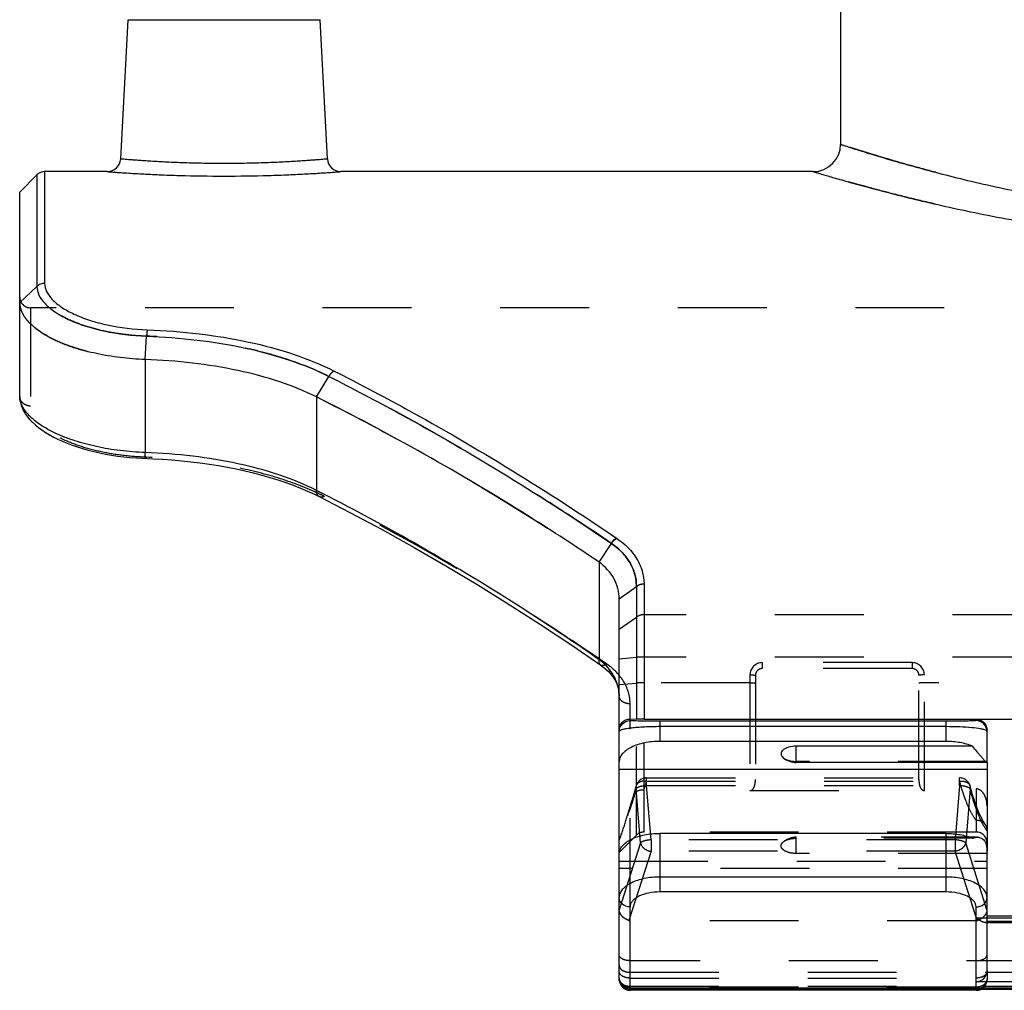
# Model space of a CAD drawing. Header units: millimetres. Extents: x 0 to 1000, y 0 to 1000.
# Tile 2 of 7: x 407 to 479, y 404 to 476. Entities that reach past the tile are written whole.
import ezdxf

# ---------------------------------------------------------------- set-up
doc = ezdxf.new("R2010")
doc.units = ezdxf.units.MM
doc.header["$LTSCALE"] = 65.185185
doc.linetypes.add('HIDDEN', pattern=[0.2, 0.1, -0.1])
for name, color, linetype in [('FASEN', 7, 'CONTINUOUS'), ('FLAECHEN', 7, 'CONTINUOUS'), ('KOERPER', 7, 'CONTINUOUS'), ('KONST.EL_MIT_GEO', 7, 'CONTINUOUS')]:
    doc.layers.add(name, color=color, linetype=linetype)

msp = doc.modelspace()

# ---------------------------------------------------------------- linework, layer by layer
at = {"layer": 'FASEN', "color": 7, "linetype": 'Continuous'}
for p, q in [((407, 462.95), (408.266, 464.216)), ((407, 454.85), (407, 462.95))]:
    msp.add_line(p, q, dxfattribs=at)
at = {"layer": 'FASEN', "color": 8, "linetype": 'HIDDEN'}
for p, q in [((452.266, 415.737), (451, 414.471)), ((451, 414.472), (451, 415.372))]:
    msp.add_line(p, q, dxfattribs=at)
for points, knots in [([(407, 454.85), (407, 454.598), (407.145, 454.046), (407.705, 453.308), (408.564, 452.622), (409.702, 452.003), (411.087, 451.473), (412.673, 451.056), (414.404, 450.771), (415.604, 450.678), (416.215, 450.657)], [0, 0, 0, 0, 0.070154, 0.152965, 0.253865, 0.37405, 0.512297, 0.665445, 0.829718, 1, 1, 1, 1]), ([(428.788, 447.907), (430.549, 447.029), (437.659, 443.33), (444.519, 439.155), (449.536, 435.781)], [0, 0, 0, 0, 0.24556, 1, 1, 1, 1])]:
    msp.add_open_spline(points, degree=3, knots=knots, dxfattribs=at)
at = {"layer": 'FASEN', "color": 7, "linetype": 'Continuous'}
for points, knots in [([(416.215, 450.657), (415.602, 450.678), (414.401, 450.771), (412.669, 451.056), (411.084, 451.474), (409.701, 452.004), (408.563, 452.622), (407.704, 453.308), (407.145, 454.046), (407, 454.598), (407, 454.85)], [0, 0, 0, 0, 0.170701, 0.33488, 0.487957, 0.62602, 0.746189, 0.847085, 0.929861, 1, 1, 1, 1]), ([(428.788, 447.907), (427.918, 448.344), (426.023, 449.106), (422.962, 449.916), (419.654, 450.447), (417.373, 450.616), (416.215, 450.657)], [0, 0, 0, 0, 0.225372, 0.471134, 0.731791, 1, 1, 1, 1]), ([(449.536, 435.781), (447.84, 436.922), (441.122, 441.292), (434.131, 445.243), (428.788, 447.907)], [0, 0, 0, 0, 0.255008, 1, 1, 1, 1]), ([(451, 433.084), (451, 433.336), (450.937, 433.848), (450.548, 434.84), (449.977, 435.456), (449.536, 435.781)], [0, 0, 0, 0, 0.238936, 0.481513, 1, 1, 1, 1])]:
    msp.add_open_spline(points, degree=3, knots=knots, dxfattribs=at)
at = {"layer": 'FLAECHEN', "color": 7, "linetype": 'Continuous'}
msp.add_line((467.25, 509.717), (467.25, 466.45), dxfattribs=at)
at = {"layer": 'FLAECHEN', "color": 8, "linetype": 'HIDDEN'}
msp.add_line((477.2, 415.971), (452.831, 415.971), dxfattribs=at)
at = {"layer": 'KOERPER', "color": 7, "linetype": 'Continuous'}
for p, q in [((413.417, 464.45), (408.831, 464.45)), ((465.25, 464.45), (430.583, 464.45)), ((464, 421.075), (464, 422.268)), ((477.971, 421.075), (464, 421.075)), ((477.306, 415.588), (476.747, 415.588))]:
    msp.add_line(p, q, dxfattribs=at)
at = {"layer": 'KOERPER', "color": 8, "linetype": 'HIDDEN'}
for p, q in [((592.2, 454.45), (407.8, 454.45)), ((476.747, 415.588), (464, 415.588)), ((464, 414.395), (464, 415.588))]:
    msp.add_line(p, q, dxfattribs=at)
at = {"layer": 'KOERPER', "color": 7, "linetype": 'Continuous'}
msp.add_arc((464, 422.575), 1.5, 230.33596, 270, dxfattribs=at)
at = {"layer": 'KOERPER', "color": 8, "linetype": 'HIDDEN'}
msp.add_arc((464, 414.088), 1.5, 90, 129.66404, dxfattribs=at)
at = {"layer": 'KOERPER', "color": 7, "linetype": 'Continuous'}
msp.add_open_spline([(464, 422.268), (463.81, 422.268), (463.535, 422.235), (463.211, 422.114), (463.03, 422), (462.91, 421.861), (462.867, 421.7), (462.919, 421.541), (462.997, 421.459), (463.043, 421.42)], degree=3, knots=[0, 0, 0, 0, 0.337045, 0.484907, 0.610989, 0.71486, 0.803913, 0.893917, 1, 1, 1, 1], dxfattribs=at)
at = {"layer": 'KOERPER', "color": 8, "linetype": 'HIDDEN'}
for points, knots in [([(463.043, 421.42), (463.159, 421.324), (463.479, 421.19), (463.815, 421.15), (464, 421.15)], [0, 0, 0, 0, 0.449757, 1, 1, 1, 1]), ([(464, 414.395), (463.81, 414.395), (463.535, 414.428), (463.211, 414.549), (463.03, 414.663), (462.91, 414.802), (462.867, 414.963), (462.919, 415.123), (462.997, 415.205), (463.043, 415.243)], [0, 0, 0, 0, 0.337045, 0.484907, 0.610989, 0.71486, 0.803913, 0.893917, 1, 1, 1, 1]), ([(463.043, 415.243), (463.159, 415.339), (463.479, 415.473), (463.815, 415.513), (464, 415.513)], [0, 0, 0, 0, 0.449757, 1, 1, 1, 1])]:
    msp.add_open_spline(points, degree=3, knots=knots, dxfattribs=at)
at = {"layer": 'KONST.EL_MIT_GEO', "color": 7, "linetype": 'Continuous'}
for p, q in [((414.416, 465.398), (414.95, 475.602)), ((414.95, 475.602), (429.05, 475.602)), ((429.584, 465.398), (429.05, 475.602)), ((408.266, 464.216), (408.266, 456.022)), ((408.831, 464.45), (408.831, 456.239)), ((407, 454.85), (408.266, 456.022)), ((407, 447.982), (407, 454.85)), ((416.215, 450.657), (416.315, 452.367)), ((416.215, 450.657), (416.215, 443.827)), ((428.788, 447.907), (429.684, 449.418)), ((407.058, 447.49), (407.121, 447.272)), ((428.788, 447.907), (428.789, 441.043)), ((407.118, 447.281), (407.204, 447.061)), ((407.2, 447.07), (407.309, 446.852)), ((407.304, 446.86), (407.435, 446.645)), ((407.43, 446.654), (407.583, 446.441)), ((407.577, 446.449), (407.752, 446.24)), ((407.744, 446.249), (407.94, 446.044)), ((407.932, 446.052), (408.149, 445.852)), ((408.14, 445.86), (408.378, 445.665)), ((408.368, 445.673), (408.625, 445.483)), ((408.615, 445.49), (408.892, 445.306)), ((408.88, 445.313), (409.176, 445.134)), ((409.164, 445.141), (409.479, 444.968)), ((409.466, 444.975), (409.798, 444.809)), ((409.786, 444.815), (410.135, 444.655)), ((410.122, 444.661), (410.487, 444.509)), ((410.473, 444.514), (410.855, 444.37)), ((410.841, 444.375), (411.236, 444.239)), ((411.221, 444.244), (411.63, 444.116)), ((411.615, 444.12), (412.036, 444.002)), ((412.021, 444.006), (412.452, 443.896)), ((412.437, 443.9), (412.877, 443.801)), ((412.862, 443.804), (413.31, 443.714)), ((413.295, 443.717), (413.749, 443.638)), ((413.734, 443.64), (414.194, 443.571)), ((414.178, 443.573), (414.642, 443.515)), ((414.626, 443.516), (415.091, 443.468)), ((415.076, 443.47), (415.541, 443.432)), ((415.526, 443.433), (415.991, 443.405)), ((415.975, 443.406), (416.78, 443.372)), ((429.135, 440.867), (428.789, 441.043)), ((429.135, 440.864), (428.789, 441.043)), ((428.635, 440.765), (428.993, 440.589)), ((449.536, 435.781), (450.436, 437.158)), ((449.536, 435.781), (449.536, 428.622)), ((451, 433.084), (452.266, 434.004)), ((452.266, 434.004), (452.266, 424.257)), ((452.831, 434.186), (452.831, 424.252)), ((451, 405.151), (451, 433.084)), ((451.8, 424.149), (451.8, 424.268)), ((451.8, 424.268), (452.266, 424.257)), ((452.831, 424.252), (486.8, 424.252)), ((477.2, 424.252), (477.2, 424.149)), ((475, 424.105), (454, 424.105)), ((454, 422.624), (454, 424.105)), ((475, 423.705), (454, 423.705)), ((475, 422.624), (475, 424.105)), ((478, 421.15), (478, 423.449)), ((475, 422.624), (454, 422.624)), ((476.941, 422.268), (464, 422.268)), ((478, 421.075), (478, 414.569)), ((451, 420.574), (478, 420.574)), ((475, 415.869), (454, 415.869)), ((454, 411.572), (454, 415.869)), ((475, 411.572), (475, 415.869)), ((478, 405.803), (478, 414.369)), ((475, 412.665), (454, 412.665)), ((475, 411.572), (454, 411.572)), ((451.8, 404.351), (451.8, 410.472)), ((477.2, 404.973), (477.2, 410.472)), ((486.8, 404.973), (477.2, 404.973)), ((451.8, 404.54), (548.2, 404.54)), ((451.8, 404.433), (548.2, 404.433)), ((477.2, 404.351), (451.8, 404.351)), ((477.2, 404.433), (477.2, 404.351))]:
    msp.add_line(p, q, dxfattribs=at)
at = {"layer": 'KONST.EL_MIT_GEO', "color": 8, "linetype": 'HIDDEN'}
for p, q in [((407, 455.25), (407, 454.85)), ((407.8, 454.45), (407.8, 447.24)), ((407.002, 447.896), (407.002, 447.894)), ((416.254, 443.482), (416.278, 443.481)), ((416.254, 443.482), (416.278, 443.481)), ((416.771, 443.373), (416.78, 443.372)), ((417.469, 443.334), (417.485, 443.333)), ((418.171, 443.284), (418.187, 443.283)), ((418.866, 443.223), (418.882, 443.221)), ((419.556, 443.15), (419.572, 443.148)), ((420.239, 443.067), (420.254, 443.065)), ((420.914, 442.973), (420.929, 442.97)), ((421.58, 442.867), (421.596, 442.865)), ((422.237, 442.751), (422.252, 442.748)), ((422.884, 442.624), (422.899, 442.621)), ((423.52, 442.486), (423.535, 442.482)), ((424.144, 442.337), (424.159, 442.333)), ((424.756, 442.178), (424.77, 442.174)), ((425.355, 442.007), (425.368, 442.003)), ((425.939, 441.827), (425.953, 441.822)), ((426.509, 441.635), (426.522, 441.631)), ((427.064, 441.434), (427.076, 441.429)), ((427.602, 441.222), (427.615, 441.217)), ((428.124, 441), (428.136, 440.995)), ((428.629, 440.768), (428.635, 440.765)), ((431.231, 439.435), (431.236, 439.432)), ((433.585, 438.173), (433.596, 438.167)), ((450.809, 437.537), (450.79, 437.55)), ((435.935, 436.864), (435.947, 436.858)), ((438.277, 435.511), (438.289, 435.504)), ((440.608, 434.114), (440.62, 434.107)), ((442.924, 432.678), (442.935, 432.671)), ((451, 430.857), (452.266, 431.751)), ((547.169, 431.917), (452.831, 431.917)), ((445.222, 431.203), (445.233, 431.196)), ((447.504, 429.69), (447.515, 429.683)), ((451, 428.688), (452.266, 428.798)), ((547.169, 428.818), (452.831, 428.818)), ((449.699, 428.187), (449.707, 428.181)), ((449.818, 428.481), (450.101, 428.29)), ((449.819, 428.484), (450.101, 428.29)), ((449.869, 428.058), (449.879, 428.051)), ((450.032, 427.921), (450.041, 427.913)), ((472.5, 428.406), (461.5, 428.406)), ((461.5, 428.406), (461.5, 427.971)), ((472.5, 427.971), (461.5, 427.971)), ((472.5, 428.406), (472.5, 427.971)), ((450.455, 427.47), (450.462, 427.461)), ((450.572, 427.308), (450.578, 427.299)), ((450.676, 427.141), (450.681, 427.132)), ((460.6, 427.506), (460.6, 419.007)), ((461, 427.471), (461, 419.831)), ((473, 419.831), (473, 427.471)), ((473.4, 419.007), (473.4, 427.506)), ((450.766, 426.969), (450.77, 426.96)), ((450.842, 426.793), (450.845, 426.784)), ((450.903, 426.613), (450.906, 426.604)), ((450.95, 426.428), (450.952, 426.419)), ((451, 426.795), (452.266, 426.905)), ((460.6, 426.926), (452.831, 426.926)), ((526.6, 426.926), (473.4, 426.926)), ((450.982, 426.239), (450.983, 426.23)), ((450.998, 426.046), (450.998, 426.036)), ((451.8, 424.268), (451.8, 425.382)), ((452.266, 415.737), (452.266, 424.257)), ((452.831, 415.971), (452.831, 424.252)), ((451.8, 410.472), (451.8, 424.149)), ((478, 421.15), (464, 421.15)), ((478, 421.075), (478, 421.15)), ((453.013, 419.945), (475.987, 419.945)), ((453.013, 419.379), (453.013, 419.945)), ((475.987, 419.379), (475.987, 419.945)), ((453.013, 419.697), (475.987, 419.697)), ((453.013, 419.379), (475.987, 419.379)), ((453.339, 415.4), (453.013, 419.379)), ((475.987, 419.379), (475.661, 415.4)), ((452.566, 415.166), (452.24, 419.146)), ((460.6, 419.007), (473.4, 419.007)), ((476.76, 419.145), (476.434, 415.166)), ((486.8, 419.14), (477.2, 419.14)), ((477.2, 419.14), (477.2, 415.971)), ((452.566, 415.166), (451.002, 410.267)), ((475.661, 415.4), (453.339, 415.4)), ((453.339, 415.4), (453.339, 414.553)), ((476.941, 415.513), (464, 415.513)), ((475.661, 415.4), (475.661, 414.553)), ((477.998, 410.267), (476.434, 415.166)), ((453.339, 414.553), (451.715, 409.467)), ((475.661, 414.553), (453.339, 414.553)), ((478, 414.395), (464, 414.395)), ((477.285, 409.467), (475.661, 414.553)), ((478, 414.369), (478, 414.569)), ((451, 413.819), (478, 413.819)), ((478, 413.297), (451, 413.297)), ((478, 409.807), (486, 409.807)), ((477.2, 409.45), (451.8, 409.45)), ((477.2, 409.68), (486.8, 409.68)), ((477.866, 409.325), (486.134, 409.325)), ((477.998, 409.432), (486.002, 409.432)), ((548.2, 406.526), (451.8, 406.526)), ((451.8, 405.674), (548.2, 405.674)), ((478, 405.803), (478, 405.151)), ((451.8, 405.249), (477.2, 405.249)), ((477.2, 404.433), (477.2, 404.973)), ((451.8, 404.651), (548.2, 404.651)), ((477.2, 404.585), (451.8, 404.585)), ((477.2, 404.458), (451.8, 404.458))]:
    msp.add_line(p, q, dxfattribs=at)
at = {"layer": 'KONST.EL_MIT_GEO', "color": 7, "linetype": 'Continuous'}
for points in [[(407, 447.982), (407.002, 447.887), (407.021, 447.686)], [(407.002, 447.894), (407.02, 447.695), (407.06, 447.481)], [(416.78, 443.372), (417.485, 443.333), (418.187, 443.283), (418.882, 443.221), (419.572, 443.148), (420.254, 443.065), (420.929, 442.97), (421.596, 442.865), (422.252, 442.748), (422.899, 442.621), (423.535, 442.482), (424.159, 442.333), (424.77, 442.174), (425.368, 442.003), (425.953, 441.822), (426.522, 441.631), (427.076, 441.429), (427.615, 441.217), (428.136, 440.995), (428.64, 440.763)], [(428.993, 440.589), (431.236, 439.432), (433.596, 438.167), (435.947, 436.858), (438.289, 435.504), (440.62, 434.107), (442.935, 432.671), (445.233, 431.196), (447.515, 429.683), (449.645, 428.225)], [(449.645, 428.225), (449.707, 428.181), (449.879, 428.051), (450.041, 427.913), (450.193, 427.769), (450.333, 427.618), (450.462, 427.461), (450.578, 427.299), (450.681, 427.132), (450.77, 426.96), (450.845, 426.784), (450.906, 426.604), (450.952, 426.419), (450.983, 426.23), (450.998, 426.036), (451, 425.952)]]:
    msp.add_lwpolyline(points, dxfattribs=at)
at = {"layer": 'KONST.EL_MIT_GEO', "color": 8, "linetype": 'HIDDEN'}
for points in [[(450.184, 427.777), (450.326, 427.626), (450.333, 427.618)], [(452.238, 419.343), (452.202, 419.206), (452.13, 418.939), (452.056, 418.683), (451.981, 418.437), (451.9, 418.192)], [(477.175, 417.975), (477.159, 418.022), (477.102, 418.184), (477.047, 418.352), (476.992, 418.525), (476.938, 418.704), (476.884, 418.888), (476.832, 419.077), (476.78, 419.272), (476.762, 419.343)], [(477.881, 416.504), (477.842, 416.561), (477.757, 416.697), (477.671, 416.848), (477.583, 417.015), (477.494, 417.197), (477.405, 417.394), (477.316, 417.607), (477.227, 417.835), (477.175, 417.975)]]:
    msp.add_lwpolyline(points, dxfattribs=at)
at = {"layer": 'KONST.EL_MIT_GEO', "color": 7, "linetype": 'Continuous'}
for centre, radius, start, end in [((465.25, 466.45), 2, 270, 360), ((413.417, 465.45), 1, 269.99917, 357.0001), ((430.583, 465.45), 1, 182.9999, 270.00083), ((408.831, 463.65), 0.8, 90, 135), ((446.999, 425.154), 4.297, 49.21695, 53.82216), ((477.25, 414.369), 0.75, 0.00029, 1.96022), ((451.8, 405.233), 0.8, 180, 270), ((451.8, 405.151), 0.8, 180, 270), ((451.454, 405.166), 0.457, 200.79327, 207.97778), ((451.8, 405.461), 0.921, 265.67099, 269.995), ((477.2, 405.151), 0.8, 270, 296.12729)]:
    msp.add_arc(centre, radius, start, end, dxfattribs=at)
at = {"layer": 'KONST.EL_MIT_GEO', "color": 8, "linetype": 'HIDDEN'}
for centre, radius, start, end in [((407.8, 455.25), 0.8, 180, 270), ((421.04, 424.044), 18.538, 63.35224, 64.32173), ((461.5, 427.506), 0.9, 90.00118, 179.99901), ((461.5, 427.471), 0.5, 90.0003, 180.00229), ((472.5, 427.506), 0.9, 0.00095, 89.99886), ((472.5, 427.471), 0.5, 359.99779, 89.99959), ((447.979, 425.952), 3.021, 0.00036, 2.01354), ((477.25, 421.124), 0.75, 0.00029, 1.96022), ((453.013, 419.145), 0.8, 90, 165.67307), ((475.987, 419.145), 0.8, 14.30507, 90), ((437.21, 423.99), 16.375, 342.54062, 344.80242), ((476.405, 419.252), 0.368, 14.27908, 16.97091), ((452.831, 415.171), 0.8, 90, 135), ((477.2, 415.171), 0.8, 0, 90), ((477.798, 409.458), 0.202, 352.82294, 359.98596), ((477.686, 405.749), 0.314, 352.02179, 359.9741), ((477.2, 405.151), 0.8, 296.12729, 360)]:
    msp.add_arc(centre, radius, start, end, dxfattribs=at)
for centre, major_axis, ratio, start_param, end_param in [((451.8, 412.056), (0.728, 1.952), 0.170325, -3.570129, -3.494564), ((477.2, 412.056), (-0.728, 1.952), 0.170325, -2.788621, -2.713057), ((451.8, 412.411), (0, 2.961), 0.270149, -3.248017, -3.141593), ((477.2, 412.411), (0, 2.961), 0.270149, -3.141593, -3.035169)]:
    msp.add_ellipse(centre, major_axis=major_axis, ratio=ratio, start_param=start_param, end_param=end_param, dxfattribs=at)
at = {"layer": 'KONST.EL_MIT_GEO', "color": 7, "linetype": 'Continuous'}
msp.add_ellipse((477.2, 405.803), major_axis=(0, 0.83), ratio=0.963343, start_param=-3.141593, end_param=-1.570796, dxfattribs=at)
at = {"layer": 'KONST.EL_MIT_GEO', "color": 8, "linetype": 'HIDDEN'}
for points, knots in [([(500, 460.974), (497.856, 460.974), (493.65, 461.116), (488.49, 461.629), (484.566, 462.201), (481.83, 462.677), (479.273, 463.19), (476.915, 463.721), (474.777, 464.248), (472.876, 464.754), (471.451, 465.157), (470.443, 465.454), (469.789, 465.65), (469.208, 465.828), (468.701, 465.986), (468.269, 466.122), (467.913, 466.235), (467.665, 466.315), (467.507, 466.366), (467.416, 466.396), (467.349, 466.417), (467.292, 466.439), (467.274, 466.439), (467.248, 466.453), (467.25, 466.45)], [0, 0, 0, 0, 0.192882, 0.378367, 0.466197, 0.549701, 0.628154, 0.700858, 0.767135, 0.826324, 0.877781, 0.900416, 0.920892, 0.939139, 0.955095, 0.968703, 0.979909, 0.988672, 0.992126, 0.994957, 0.997162, 0.998738, 0.999685, 1, 1, 1, 1]), ([(500, 459.071), (497.747, 459.071), (493.321, 459.208), (487.886, 459.704), (483.739, 460.259), (480.841, 460.723), (478.124, 461.225), (475.612, 461.746), (473.329, 462.265), (471.296, 462.765), (469.768, 463.164), (468.686, 463.458), (467.984, 463.653), (467.359, 463.83), (466.813, 463.987), (466.348, 464.123), (466.011, 464.222), (465.784, 464.29), (465.644, 464.331), (465.526, 464.367), (465.43, 464.396), (465.354, 464.418), (465.305, 464.434), (465.276, 464.442), (465.262, 464.447), (465.255, 464.447), (465.25, 464.451), (465.25, 464.45)], [0, 0, 0, 0, 0.19156, 0.376122, 0.463714, 0.547141, 0.625665, 0.698567, 0.765142, 0.824695, 0.876545, 0.899377, 0.920043, 0.93847, 0.954591, 0.968345, 0.979676, 0.984419, 0.988539, 0.992033, 0.994897, 0.997128, 0.998723, 0.999282, 0.999681, 0.99992, 1, 1, 1, 1]), ([(416.315, 452.367), (415.776, 452.387), (414.721, 452.469), (413.202, 452.722), (411.815, 453.091), (410.608, 453.557), (409.618, 454.098), (408.873, 454.694), (408.391, 455.331), (408.265, 455.806), (408.266, 456.022)], [0, 0, 0, 0, 0.172, 0.337055, 0.490647, 0.628892, 0.748865, 0.849204, 0.931084, 1, 1, 1, 1]), ([(416.36, 452.836), (416.355, 452.808), (416.333, 452.652), (416.322, 452.496), (416.315, 452.367)], [0, 0, 0, 0, 0.180899, 1, 1, 1, 1]), ([(429.684, 449.418), (428.76, 449.885), (426.75, 450.698), (423.503, 451.568), (419.985, 452.14), (417.554, 452.324), (416.315, 452.367)], [0, 0, 0, 0, 0.225355, 0.470072, 0.730173, 1, 1, 1, 1]), ([(430.081, 449.81), (430.042, 449.791), (429.883, 449.692), (429.758, 449.542), (429.684, 449.418)], [0, 0, 0, 0, 0.227244, 1, 1, 1, 1]), ([(450.436, 437.158), (448.734, 438.315), (442.018, 442.731), (435.025, 446.728), (429.684, 449.418)], [0, 0, 0, 0, 0.25598, 1, 1, 1, 1]), ([(407.8, 447.24), (407.696, 447.24), (407.489, 447.278), (407.224, 447.441), (407.043, 447.687), (407, 447.885), (407, 447.982)], [0, 0, 0, 0, 0.258493, 0.512071, 0.758584, 1, 1, 1, 1]), ([(416.278, 443.481), (415.716, 443.501), (414.613, 443.585), (413.023, 443.846), (411.567, 444.227), (410.294, 444.707), (409.246, 445.264), (408.455, 445.877), (407.938, 446.529), (407.8, 447.019), (407.8, 447.24)], [0, 0, 0, 0, 0.171568, 0.336525, 0.490478, 0.629452, 0.750254, 0.85106, 0.932554, 1, 1, 1, 1]), ([(416.278, 443.481), (416.274, 443.459), (416.268, 443.436), (416.258, 443.394), (416.25, 443.394)], [0, 0, 0, 0, 0.720139, 1, 1, 1, 1]), ([(416.278, 443.481), (416.274, 443.459), (416.268, 443.436), (416.258, 443.394), (416.25, 443.394)], [0, 0, 0, 0, 0.720129, 1, 1, 1, 1]), ([(429.354, 440.613), (428.446, 441.069), (426.474, 441.862), (423.295, 442.706), (419.858, 443.261), (417.486, 443.438), (416.278, 443.481)], [0, 0, 0, 0, 0.226185, 0.471185, 0.730959, 1, 1, 1, 1]), ([(429.354, 440.613), (429.295, 440.583), (429.173, 440.542), (429.044, 440.563), (428.993, 440.589)], [0, 0, 0, 0, 0.537179, 1, 1, 1, 1]), ([(450.101, 428.29), (448.403, 429.46), (441.702, 433.916), (434.703, 437.928), (429.354, 440.613)], [0, 0, 0, 0, 0.256229, 1, 1, 1, 1]), ([(450.436, 437.158), (450.455, 437.201), (450.508, 437.304), (450.632, 437.434), (450.736, 437.516), (450.79, 437.55)], [0, 0, 0, 0, 0.26155, 0.644316, 1, 1, 1, 1]), ([(452.266, 434.004), (452.267, 434.3), (452.187, 434.902), (451.693, 436.073), (450.98, 436.783), (450.436, 437.158)], [0, 0, 0, 0, 0.2348, 0.47524, 1, 1, 1, 1]), ([(452.266, 434.004), (452.303, 434.036), (452.469, 434.151), (452.679, 434.189), (452.831, 434.19)], [0, 0, 0, 0, 0.243211, 1, 1, 1, 1]), ([(452.831, 431.917), (452.779, 431.917), (452.582, 431.904), (452.385, 431.836), (452.266, 431.751)], [0, 0, 0, 0, 0.263163, 1, 1, 1, 1]), ([(452.831, 428.818), (452.779, 428.818), (452.591, 428.817), (452.402, 428.81), (452.266, 428.798)], [0, 0, 0, 0, 0.275608, 1, 1, 1, 1]), ([(450.101, 428.29), (450.024, 428.24), (449.878, 428.165), (449.701, 428.186), (449.645, 428.225)], [0, 0, 0, 0, 0.571877, 1, 1, 1, 1]), ([(451.8, 425.382), (451.8, 425.655), (451.725, 426.211), (451.264, 427.29), (450.603, 427.944), (450.101, 428.29)], [0, 0, 0, 0, 0.234752, 0.475424, 1, 1, 1, 1]), ([(460.6, 427.506), (460.651, 427.506), (460.745, 427.505), (460.857, 427.499), (460.928, 427.492), (460.966, 427.486), (460.987, 427.481), (461, 427.475), (461, 427.471)], [0, 0, 0, 0, 0.378523, 0.699801, 0.823499, 0.916079, 0.97462, 1, 1, 1, 1]), ([(473.4, 427.506), (473.349, 427.506), (473.255, 427.505), (473.143, 427.499), (473.072, 427.492), (473.034, 427.486), (473.013, 427.481), (473, 427.475), (473, 427.471)], [0, 0, 0, 0, 0.378523, 0.699801, 0.823499, 0.916079, 0.97462, 1, 1, 1, 1]), ([(452.831, 426.926), (452.779, 426.926), (452.591, 426.924), (452.402, 426.917), (452.266, 426.905)], [0, 0, 0, 0, 0.275608, 1, 1, 1, 1]), ([(460.6, 426.926), (460.651, 426.926), (460.745, 426.924), (460.857, 426.918), (460.928, 426.911), (460.966, 426.905), (460.987, 426.9), (461, 426.894), (461, 426.891)], [0, 0, 0, 0, 0.378523, 0.699801, 0.823499, 0.916079, 0.97462, 1, 1, 1, 1]), ([(473.4, 426.926), (473.349, 426.926), (473.255, 426.924), (473.143, 426.918), (473.072, 426.911), (473.034, 426.905), (473.013, 426.9), (473, 426.894), (473, 426.891)], [0, 0, 0, 0, 0.378523, 0.699801, 0.823499, 0.916079, 0.97462, 1, 1, 1, 1]), ([(451.8, 425.382), (451.697, 425.382), (451.497, 425.409), (451.235, 425.529), (451.049, 425.714), (451, 425.876), (451, 425.952)], [0, 0, 0, 0, 0.287236, 0.554221, 0.789676, 1, 1, 1, 1]), ([(453.013, 419.697), (452.925, 419.713), (452.75, 419.709), (452.511, 419.652), (452.325, 419.528), (452.254, 419.405), (452.238, 419.343)], [0, 0, 0, 0, 0.292643, 0.55867, 0.791923, 1, 1, 1, 1]), ([(453.013, 419.379), (452.848, 419.367), (452.618, 419.332), (452.363, 419.238), (452.268, 419.179), (452.24, 419.145)], [0, 0, 0, 0, 0.606028, 0.83928, 1, 1, 1, 1]), ([(460.6, 419.007), (460.657, 419.007), (460.757, 419.047), (460.874, 419.18), (460.95, 419.362), (460.992, 419.592), (461, 419.75), (461, 419.831)], [0, 0, 0, 0, 0.172362, 0.297992, 0.525427, 0.756384, 1, 1, 1, 1]), ([(473, 419.831), (473, 419.75), (473.008, 419.592), (473.05, 419.362), (473.126, 419.18), (473.243, 419.047), (473.343, 419.007), (473.4, 419.007)], [0, 0, 0, 0, 0.243622, 0.474584, 0.702026, 0.827665, 1, 1, 1, 1]), ([(475.987, 419.697), (476.153, 419.715), (476.405, 419.702), (476.665, 419.538), (476.739, 419.42), (476.757, 419.36)], [0, 0, 0, 0, 0.555449, 0.790414, 1, 1, 1, 1]), ([(476.423, 418.346), (476.383, 418.45), (476.22, 418.894), (476.082, 419.347), (475.987, 419.697)], [0, 0, 0, 0, 0.23433, 1, 1, 1, 1]), ([(476.76, 419.145), (476.732, 419.179), (476.638, 419.238), (476.382, 419.332), (476.152, 419.367), (475.987, 419.379)], [0, 0, 0, 0, 0.160593, 0.393741, 1, 1, 1, 1]), ([(452.24, 419.146), (452.193, 418.96), (452.01, 418.284), (451.787, 417.618), (451.588, 417.15)], [0, 0, 0, 0, 0.274204, 1, 1, 1, 1]), ([(452.266, 418.94), (452.235, 418.92), (452.187, 418.86), (452.112, 418.734), (452.039, 418.571), (451.965, 418.38), (451.921, 418.254), (451.9, 418.192)], [0, 0, 0, 0, 0.132325, 0.267503, 0.523588, 0.766423, 1, 1, 1, 1]), ([(452.266, 418.94), (452.304, 418.966), (452.477, 419.059), (452.682, 419.086), (452.831, 419.077)], [0, 0, 0, 0, 0.234767, 1, 1, 1, 1]), ([(477.195, 417.705), (477.156, 417.815), (476.992, 418.29), (476.855, 418.773), (476.76, 419.145)], [0, 0, 0, 0, 0.234044, 1, 1, 1, 1]), ([(478, 417.903), (478, 418.037), (477.97, 418.304), (477.835, 418.685), (477.633, 418.963), (477.404, 419.11), (477.268, 419.14), (477.2, 419.14)], [0, 0, 0, 0, 0.249093, 0.498407, 0.748015, 0.873896, 1, 1, 1, 1]), ([(451.9, 418.192), (451.869, 418.1), (451.758, 417.755), (451.659, 417.407), (451.588, 417.15)], [0, 0, 0, 0, 0.265551, 1, 1, 1, 1]), ([(477.2, 416.826), (477.048, 417.037), (476.76, 417.532), (476.534, 418.057), (476.423, 418.346)], [0, 0, 0, 0, 0.456666, 1, 1, 1, 1]), ([(451, 415.372), (451.054, 415.507), (451.275, 416.091), (451.461, 416.688), (451.588, 417.15)], [0, 0, 0, 0, 0.232048, 1, 1, 1, 1]), ([(478, 416.042), (477.841, 416.273), (477.542, 416.815), (477.309, 417.387), (477.195, 417.705)], [0, 0, 0, 0, 0.453484, 1, 1, 1, 1]), ([(477.881, 416.504), (477.809, 416.609), (477.599, 416.783), (477.332, 416.832), (477.2, 416.826)], [0, 0, 0, 0, 0.490084, 1, 1, 1, 1]), ([(453.339, 415.4), (453.174, 415.387), (452.944, 415.352), (452.688, 415.258), (452.594, 415.2), (452.566, 415.166)], [0, 0, 0, 0, 0.606259, 0.839407, 1, 1, 1, 1]), ([(452.566, 415.166), (452.599, 415.008), (452.824, 414.708), (453.158, 414.577), (453.339, 414.553)], [0, 0, 0, 0, 0.467701, 1, 1, 1, 1]), ([(476.434, 415.166), (476.406, 415.2), (476.312, 415.258), (476.056, 415.352), (475.826, 415.387), (475.661, 415.4)], [0, 0, 0, 0, 0.160593, 0.393741, 1, 1, 1, 1]), ([(476.434, 415.166), (476.401, 415.008), (476.176, 414.708), (475.842, 414.577), (475.661, 414.553)], [0, 0, 0, 0, 0.467701, 1, 1, 1, 1]), ([(451.715, 409.467), (451.628, 409.501), (451.454, 409.58), (451.226, 409.755), (451.059, 409.99), (451.009, 410.175), (451.002, 410.267)], [0, 0, 0, 0, 0.248538, 0.504353, 0.754579, 1, 1, 1, 1]), ([(477.998, 410.267), (477.991, 410.175), (477.941, 409.99), (477.774, 409.755), (477.546, 409.58), (477.372, 409.501), (477.285, 409.467)], [0, 0, 0, 0, 0.245421, 0.495647, 0.751462, 1, 1, 1, 1]), ([(477.866, 409.325), (477.818, 409.325), (477.71, 409.353), (477.481, 409.464), (477.312, 409.587), (477.2, 409.68)], [0, 0, 0, 0, 0.189919, 0.427556, 1, 1, 1, 1]), ([(477.998, 409.432), (477.995, 409.402), (477.965, 409.337), (477.897, 409.325), (477.866, 409.325)], [0, 0, 0, 0, 0.497542, 1, 1, 1, 1]), ([(451.8, 406.526), (451.697, 406.526), (451.502, 406.545), (451.246, 406.63), (451.058, 406.759), (451, 406.889), (451, 406.946)], [0, 0, 0, 0, 0.315557, 0.597507, 0.823651, 1, 1, 1, 1]), ([(477.2, 406.526), (477.303, 406.526), (477.498, 406.545), (477.754, 406.63), (477.942, 406.759), (478, 406.889), (478, 406.946)], [0, 0, 0, 0, 0.315557, 0.597507, 0.823651, 1, 1, 1, 1]), ([(451, 406.184), (451, 406.116), (451.051, 405.967), (451.238, 405.803), (451.498, 405.698), (451.697, 405.674), (451.8, 405.674)], [0, 0, 0, 0, 0.196775, 0.427797, 0.70064, 1, 1, 1, 1]), ([(451.144, 405.463), (451.101, 405.501), (451.029, 405.587), (451, 405.697), (451, 405.749)], [0, 0, 0, 0, 0.52898, 1, 1, 1, 1]), ([(451.8, 405.249), (451.736, 405.249), (451.505, 405.266), (451.27, 405.35), (451.144, 405.463)], [0, 0, 0, 0, 0.274266, 1, 1, 1, 1]), ([(477.997, 405.705), (477.988, 405.641), (477.923, 405.507), (477.736, 405.363), (477.486, 405.27), (477.298, 405.249), (477.2, 405.249)], [0, 0, 0, 0, 0.196714, 0.430025, 0.702916, 1, 1, 1, 1]), ([(451, 405.233), (451, 405.156), (451.048, 404.991), (451.234, 404.801), (451.496, 404.679), (451.697, 404.651), (451.8, 404.651)], [0, 0, 0, 0, 0.212838, 0.449084, 0.71497, 1, 1, 1, 1]), ([(451, 405.151), (451, 405.06), (451.044, 404.872), (451.288, 404.562), (451.6, 404.458), (451.8, 404.458)], [0, 0, 0, 0, 0.235152, 0.480524, 1, 1, 1, 1]), ([(451.8, 404.585), (451.644, 404.585), (451.353, 404.64), (451.113, 404.835), (451.051, 404.952)], [0, 0, 0, 0, 0.540826, 1, 1, 1, 1]), ([(477.2, 404.458), (477.4, 404.458), (477.712, 404.562), (477.956, 404.872), (478, 405.06), (478, 405.151)], [0, 0, 0, 0, 0.51947, 0.764842, 1, 1, 1, 1]), ([(478, 405.151), (478, 405.076), (477.951, 404.915), (477.765, 404.73), (477.503, 404.612), (477.303, 404.585), (477.2, 404.585)], [0, 0, 0, 0, 0.209484, 0.444658, 0.712014, 1, 1, 1, 1])]:
    msp.add_open_spline(points, degree=3, knots=knots, dxfattribs=at)
at = {"layer": 'KONST.EL_MIT_GEO', "color": 7, "linetype": 'Continuous'}
for points, knots in [([(467.25, 466.45), (467.253, 466.448), (467.268, 466.446), (467.296, 466.434), (467.347, 466.419), (467.416, 466.396), (467.506, 466.367), (467.665, 466.315), (467.913, 466.235), (468.269, 466.122), (468.701, 465.986), (469.208, 465.828), (470.03, 465.576), (471.232, 465.219), (472.876, 464.754), (474.777, 464.248), (476.915, 463.721), (479.273, 463.19), (482.787, 462.485), (487.567, 461.721), (493.65, 461.116), (497.856, 460.974), (500, 460.974)], [0, 0, 0, 0, 0.000315, 0.001262, 0.002838, 0.005043, 0.007874, 0.011328, 0.020091, 0.031298, 0.044905, 0.060861, 0.079109, 0.122221, 0.173678, 0.232868, 0.299147, 0.371851, 0.450305, 0.621626, 0.807114, 1, 1, 1, 1]), ([(414.416, 465.398), (414.418, 465.397), (414.431, 465.397), (414.458, 465.393), (414.504, 465.39), (414.6, 465.381), (414.765, 465.368), (415.014, 465.347), (415.331, 465.322), (415.712, 465.294), (416.153, 465.263), (416.85, 465.218), (417.836, 465.164), (419.131, 465.111), (420.537, 465.075), (422, 465.063), (423.463, 465.075), (424.869, 465.111), (426.164, 465.164), (427.15, 465.218), (427.847, 465.263), (428.288, 465.294), (428.669, 465.322), (428.986, 465.347), (429.235, 465.368), (429.4, 465.381), (429.496, 465.39), (429.542, 465.393), (429.569, 465.397), (429.582, 465.397), (429.584, 465.398)], [0, 0, 0, 0, 0.000604, 0.002411, 0.005417, 0.009618, 0.021549, 0.03809, 0.059076, 0.084303, 0.113527, 0.146467, 0.222201, 0.308621, 0.402424, 0.5, 0.597577, 0.691379, 0.777799, 0.853533, 0.886473, 0.915697, 0.940924, 0.96191, 0.978451, 0.990383, 0.994583, 0.997589, 0.999396, 1, 1, 1, 1]), ([(413.417, 464.45), (413.431, 464.45), (413.486, 464.443), (413.61, 464.437), (413.816, 464.42), (414.1, 464.4), (414.461, 464.375), (415.083, 464.334), (416.018, 464.279), (417.302, 464.218), (419.322, 464.145), (422, 464.106), (424.678, 464.145), (426.698, 464.218), (427.982, 464.279), (428.917, 464.334), (429.539, 464.375), (429.9, 464.4), (430.184, 464.42), (430.39, 464.437), (430.514, 464.443), (430.569, 464.45), (430.583, 464.45)], [0, 0, 0, 0, 0.002431, 0.009697, 0.021722, 0.038381, 0.059498, 0.084857, 0.147235, 0.223043, 0.309343, 0.5, 0.690657, 0.776957, 0.852765, 0.915144, 0.940503, 0.96162, 0.978278, 0.990303, 0.997569, 1, 1, 1, 1]), ([(465.25, 464.45), (465.253, 464.448), (465.269, 464.446), (465.3, 464.434), (465.355, 464.419), (465.429, 464.396), (465.526, 464.367), (465.698, 464.315), (465.965, 464.236), (466.348, 464.123), (466.813, 463.987), (467.359, 463.83), (468.243, 463.58), (469.533, 463.226), (471.296, 462.765), (473.329, 462.265), (475.612, 461.746), (478.124, 461.225), (481.854, 460.536), (486.908, 459.793), (493.321, 459.208), (497.747, 459.071), (500, 459.071)], [0, 0, 0, 0, 0.000319, 0.001277, 0.002872, 0.005103, 0.007967, 0.011461, 0.020324, 0.031655, 0.045409, 0.06153, 0.079957, 0.123455, 0.175307, 0.23486, 0.301436, 0.37434, 0.452864, 0.623871, 0.808437, 1, 1, 1, 1]), ([(408.266, 456.022), (408.265, 455.806), (408.391, 455.331), (408.873, 454.694), (409.618, 454.098), (410.607, 453.557), (411.814, 453.091), (413.721, 452.584), (415.259, 452.405), (416.315, 452.367)], [0, 0, 0, 0, 0.068918, 0.150811, 0.251162, 0.371153, 0.509428, 0.663088, 1, 1, 1, 1]), ([(408.831, 456.239), (408.728, 456.239), (408.52, 456.202), (408.34, 456.091), (408.266, 456.022)], [0, 0, 0, 0, 0.504806, 1, 1, 1, 1]), ([(408.831, 456.239), (408.832, 456.038), (408.953, 455.597), (409.404, 455.005), (410.099, 454.451), (411.023, 453.947), (412.151, 453.512), (413.934, 453.038), (415.372, 452.871), (416.36, 452.836)], [0, 0, 0, 0, 0.068687, 0.150416, 0.250607, 0.37047, 0.50871, 0.662475, 1, 1, 1, 1]), ([(416.36, 452.836), (416.355, 452.808), (416.333, 452.652), (416.322, 452.496), (416.315, 452.367)], [0, 0, 0, 0, 0.180928, 1, 1, 1, 1]), ([(416.36, 452.836), (417.632, 452.791), (420.128, 452.602), (423.74, 452.015), (427.071, 451.123), (429.133, 450.288), (430.081, 449.81)], [0, 0, 0, 0, 0.270018, 0.530197, 0.774845, 1, 1, 1, 1]), ([(416.315, 452.367), (417.554, 452.324), (419.985, 452.14), (423.503, 451.568), (426.75, 450.698), (428.76, 449.885), (429.684, 449.418)], [0, 0, 0, 0, 0.269827, 0.529928, 0.774645, 1, 1, 1, 1]), ([(430.081, 449.81), (430.042, 449.791), (429.883, 449.692), (429.758, 449.542), (429.684, 449.418)], [0, 0, 0, 0, 0.227233, 1, 1, 1, 1]), ([(430.081, 449.81), (431.831, 448.926), (438.939, 445.182), (445.792, 440.958), (450.809, 437.537)], [0, 0, 0, 0, 0.244105, 1, 1, 1, 1]), ([(429.684, 449.418), (431.437, 448.535), (438.551, 444.794), (445.412, 440.575), (450.436, 437.158)], [0, 0, 0, 0, 0.244155, 1, 1, 1, 1]), ([(416.215, 443.827), (415.602, 443.849), (414.399, 443.942), (412.666, 444.23), (411.082, 444.65), (409.699, 445.18), (408.562, 445.796), (407.705, 446.474), (407.147, 447.197), (407, 447.738), (407, 447.983)], [0, 0, 0, 0, 0.171482, 0.336231, 0.489834, 0.628374, 0.748814, 0.849552, 0.931502, 1, 1, 1, 1]), ([(416.25, 443.394), (416.246, 443.394), (416.239, 443.407), (416.235, 443.428), (416.229, 443.466), (416.222, 443.54), (416.217, 443.663), (416.215, 443.768), (416.215, 443.827)], [0, 0, 0, 0, 0.024315, 0.077855, 0.162838, 0.278409, 0.593392, 1, 1, 1, 1]), ([(428.789, 441.043), (427.918, 441.485), (426.025, 442.255), (422.968, 443.075), (419.662, 443.613), (417.379, 443.785), (416.215, 443.827)], [0, 0, 0, 0, 0.226011, 0.470906, 0.730742, 1, 1, 1, 1]), ([(428.993, 440.589), (428.924, 440.624), (428.805, 440.769), (428.786, 440.947), (428.788, 441.043)], [0, 0, 0, 0, 0.446041, 1, 1, 1, 1]), ([(449.536, 428.622), (447.866, 429.782), (441.276, 434.201), (434.395, 438.19), (429.135, 440.867)], [0, 0, 0, 0, 0.256197, 1, 1, 1, 1]), ([(450.436, 437.158), (450.462, 437.197), (450.568, 437.34), (450.698, 437.466), (450.809, 437.537)], [0, 0, 0, 0, 0.263337, 1, 1, 1, 1]), ([(450.809, 437.537), (451.398, 437.139), (452.175, 436.389), (452.729, 435.143), (452.826, 434.501), (452.831, 434.186)], [0, 0, 0, 0, 0.526195, 0.766296, 1, 1, 1, 1]), ([(450.436, 437.158), (450.979, 436.783), (451.693, 436.073), (452.187, 434.902), (452.267, 434.3), (452.266, 434.004)], [0, 0, 0, 0, 0.52473, 0.765169, 1, 1, 1, 1]), ([(452.266, 434.004), (452.303, 434.035), (452.471, 434.146), (452.679, 434.185), (452.831, 434.186)], [0, 0, 0, 0, 0.241466, 1, 1, 1, 1]), ([(449.645, 428.225), (449.594, 428.261), (449.516, 428.396), (449.523, 428.543), (449.536, 428.622)], [0, 0, 0, 0, 0.43507, 1, 1, 1, 1]), ([(450.998, 426.058), (450.983, 426.491), (450.747, 427.391), (450.158, 428.104), (449.806, 428.407)], [0, 0, 0, 0, 0.482327, 1, 1, 1, 1]), ([(451, 423.474), (451, 423.584), (451.048, 423.82), (451.256, 424.098), (451.533, 424.245), (451.718, 424.27), (451.8, 424.268)], [0, 0, 0, 0, 0.264603, 0.560583, 0.80267, 1, 1, 1, 1]), ([(452.831, 424.252), (452.776, 424.252), (452.588, 424.252), (452.399, 424.254), (452.266, 424.257)], [0, 0, 0, 0, 0.29182, 1, 1, 1, 1]), ([(477.2, 424.252), (477.305, 424.252), (477.517, 424.209), (477.783, 424.028), (477.959, 423.762), (478, 423.552), (478, 423.449)], [0, 0, 0, 0, 0.252098, 0.502914, 0.75202, 1, 1, 1, 1]), ([(451, 423.349), (451, 423.554), (451.171, 423.979), (451.596, 424.149), (451.8, 424.149)], [0, 0, 0, 0, 0.499973, 1, 1, 1, 1]), ([(454, 423.705), (453.618, 423.705), (453.065, 423.693), (452.365, 423.65), (451.927, 423.609), (451.568, 423.561), (451.293, 423.507), (451.116, 423.452), (451.022, 423.402), (451.006, 423.372)], [0, 0, 0, 0, 0.37742, 0.545691, 0.691906, 0.812028, 0.903639, 0.965791, 1, 1, 1, 1]), ([(454, 424.105), (453.845, 424.105), (453.545, 424.105), (453.116, 424.108), (452.732, 424.112), (452.409, 424.118), (452.182, 424.124), (452.035, 424.129), (451.952, 424.133), (451.89, 424.137), (451.841, 424.14), (451.818, 424.145), (451.8, 424.146), (451.8, 424.149)], [0, 0, 0, 0, 0.210692, 0.409048, 0.585265, 0.733098, 0.849346, 0.895169, 0.9327, 0.961915, 0.982819, 0.995443, 1, 1, 1, 1]), ([(477.2, 424.149), (477.2, 424.146), (477.182, 424.145), (477.159, 424.14), (477.11, 424.137), (477.048, 424.133), (476.965, 424.129), (476.818, 424.124), (476.591, 424.118), (476.268, 424.112), (475.884, 424.108), (475.455, 424.105), (475.155, 424.105), (475, 424.105)], [0, 0, 0, 0, 0.004558, 0.017181, 0.038085, 0.0673, 0.10483, 0.150653, 0.266901, 0.414733, 0.59095, 0.789305, 1, 1, 1, 1]), ([(477.908, 423.437), (477.859, 423.46), (477.733, 423.499), (477.392, 423.572), (476.807, 423.64), (475.963, 423.693), (475.335, 423.705), (475, 423.705)], [0, 0, 0, 0, 0.055276, 0.133756, 0.357487, 0.656574, 1, 1, 1, 1]), ([(478, 423.349), (478, 423.554), (477.829, 423.979), (477.404, 424.149), (477.2, 424.149)], [0, 0, 0, 0, 0.499973, 1, 1, 1, 1]), ([(478, 423.349), (478, 423.357), (477.986, 423.401), (477.94, 423.422), (477.908, 423.437)], [0, 0, 0, 0, 0.173438, 1, 1, 1, 1]), ([(454, 422.624), (453.615, 422.624), (452.887, 422.556), (452.044, 422.295), (451.513, 421.98), (451.227, 421.722), (451.044, 421.435), (451, 421.224), (451, 421.124)], [0, 0, 0, 0, 0.318376, 0.60155, 0.72211, 0.826868, 0.917693, 1, 1, 1, 1]), ([(476.941, 422.268), (476.651, 422.391), (476.008, 422.568), (475.346, 422.624), (475, 422.624)], [0, 0, 0, 0, 0.476549, 1, 1, 1, 1]), ([(477.971, 421.075), (477.952, 421.075), (477.906, 421.116), (477.834, 421.192), (477.73, 421.314), (477.603, 421.467), (477.455, 421.646), (477.231, 421.915), (477.057, 422.123), (476.941, 422.268)], [0, 0, 0, 0, 0.035284, 0.104915, 0.206959, 0.335611, 0.484416, 0.647626, 1, 1, 1, 1]), ([(477.979, 421.077), (477.978, 421.076), (477.975, 421.075), (477.972, 421.075), (477.971, 421.075)], [0, 0, 0, 0, 0.489039, 1, 1, 1, 1]), ([(478, 421.15), (477.999, 421.133), (477.998, 421.109), (477.987, 421.081), (477.979, 421.077)], [0, 0, 0, 0, 0.643701, 1, 1, 1, 1]), ([(451, 414.369), (451, 414.469), (451.044, 414.68), (451.227, 414.967), (451.513, 415.225), (452.044, 415.54), (452.887, 415.801), (453.615, 415.869), (454, 415.869)], [0, 0, 0, 0, 0.082307, 0.173132, 0.27789, 0.39845, 0.681624, 1, 1, 1, 1]), ([(475, 415.869), (475.346, 415.869), (476.008, 415.813), (476.651, 415.636), (476.941, 415.513)], [0, 0, 0, 0, 0.523451, 1, 1, 1, 1]), ([(476.941, 415.513), (476.971, 415.525), (477.089, 415.566), (477.214, 415.588), (477.306, 415.588)], [0, 0, 0, 0, 0.262702, 1, 1, 1, 1]), ([(477.306, 415.588), (477.408, 415.588), (477.625, 415.544), (477.874, 415.277), (477.982, 414.869), (477.998, 414.564), (478, 414.395)], [0, 0, 0, 0, 0.198335, 0.40678, 0.672074, 1, 1, 1, 1]), ([(454, 412.665), (453.615, 412.665), (452.887, 412.597), (452.044, 412.336), (451.513, 412.021), (451.227, 411.763), (451.044, 411.475), (451, 411.265), (451, 411.165)], [0, 0, 0, 0, 0.318376, 0.60155, 0.72211, 0.826868, 0.917693, 1, 1, 1, 1]), ([(478, 411.165), (478, 411.265), (477.956, 411.475), (477.773, 411.763), (477.487, 412.021), (476.956, 412.336), (476.113, 412.597), (475.385, 412.665), (475, 412.665)], [0, 0, 0, 0, 0.082307, 0.173132, 0.27789, 0.39845, 0.681624, 1, 1, 1, 1]), ([(454, 411.572), (453.718, 411.572), (453.184, 411.522), (452.566, 411.331), (452.176, 411.1), (451.967, 410.911), (451.832, 410.7), (451.8, 410.545), (451.8, 410.472)], [0, 0, 0, 0, 0.318375, 0.60155, 0.722111, 0.826869, 0.917694, 1, 1, 1, 1]), ([(477.2, 410.472), (477.2, 410.545), (477.168, 410.7), (477.033, 410.911), (476.824, 411.1), (476.434, 411.331), (475.816, 411.522), (475.282, 411.572), (475, 411.572)], [0, 0, 0, 0, 0.082306, 0.173131, 0.277889, 0.39845, 0.681625, 1, 1, 1, 1]), ([(451.8, 410.472), (451.6, 410.472), (451.288, 410.576), (451.044, 410.887), (451, 411.074), (451, 411.165)], [0, 0, 0, 0, 0.519472, 0.764843, 1, 1, 1, 1]), ([(477.2, 410.472), (477.4, 410.472), (477.712, 410.576), (477.956, 410.887), (478, 411.074), (478, 411.165)], [0, 0, 0, 0, 0.519472, 0.764843, 1, 1, 1, 1]), ([(451.731, 404.543), (451.543, 404.557), (451.258, 404.671), (451.039, 404.97), (451, 405.147), (451, 405.233)], [0, 0, 0, 0, 0.519094, 0.764193, 1, 1, 1, 1])]:
    msp.add_open_spline(points, degree=3, knots=knots, dxfattribs=at)
at = {"layer": 'KONST.EL_MIT_GEO', "color": 8, "linetype": 'HIDDEN'}
for points in [[(428.789, 441.043), (428.904, 440.984), (429.019, 440.926), (429.135, 440.867)], [(449.536, 428.622), (449.628, 428.554), (449.718, 428.483), (449.806, 428.407)], [(450.998, 426.058), (450.999, 426.023), (451, 425.987), (451, 425.952)], [(452.238, 419.343), (452.222, 419.279), (452.223, 419.209), (452.24, 419.145)], [(476.762, 419.343), (476.778, 419.279), (476.777, 419.209), (476.76, 419.145)], [(478, 416.119), (478, 416.254), (477.957, 416.393), (477.881, 416.504)]]:
    msp.add_open_spline(points, degree=3, dxfattribs=at)
at = {"layer": 'KONST.EL_MIT_GEO', "color": 7, "linetype": 'Continuous'}
for points in [[(451.006, 423.372), (451.002, 423.365), (451, 423.357), (451, 423.349)], [(451.027, 405.004), (451.01, 405.051), (451, 405.101), (451, 405.151)]]:
    msp.add_open_spline(points, degree=3, dxfattribs=at)

doc.saveas('drawing.dxf')
